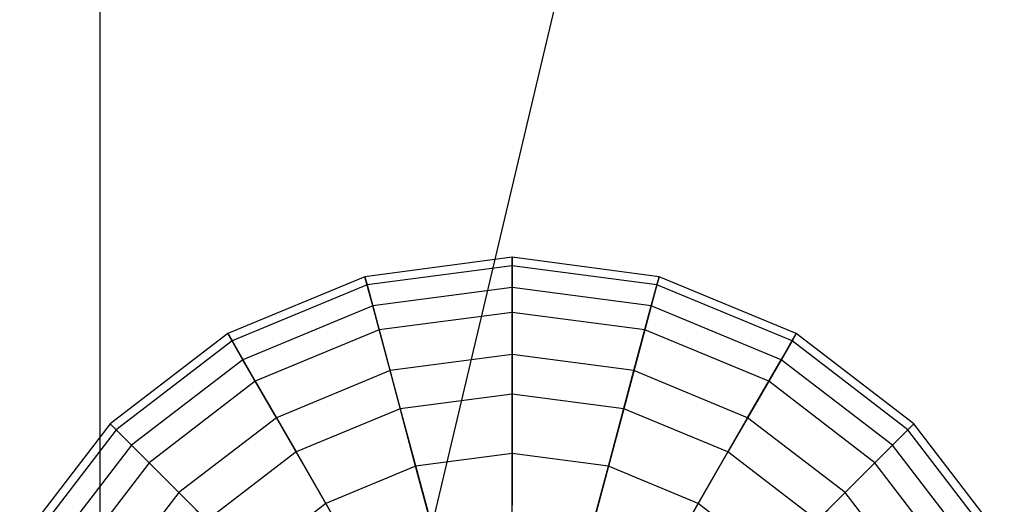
# Model space of a CAD drawing. Extents: x -29 to 29, y -26.9 to 31.
# Tile 24 of 43: x -0.6 to 6.2, y 11.8 to 15.1. Entities that reach past the tile are written whole.
import ezdxf

# ---------------------------------------------------------------- set-up
doc = ezdxf.new("R2010")
doc.units = 0
doc.header["$LTSCALE"] = 2.54
doc.layers.get('0').update_dxf_attribs({"color": 13, "linetype": 'CONTINUOUS'})

# ---------------------------------------------------------------- blocks, each defined once
blk = doc.blocks.new('GRUPUJ_2')
at = {"color": 0}
for p, q in [((28.9757, 28.9757, 15.88), (28.9757, 51.2503, 15.98)), ((28.9757, 28.9757, 15.88), (28.9757, 51.2503, 15.98)), ((28.9757, 28.9757, 15.88), (34.1126, 50.6499, 15.98)), ((28.9757, 28.9757, 15.88), (34.1126, 50.6499, 15.98)), ((31.7988, 40.4104, 12.266), (30.7906, 40.2776, 12.266)), ((31.7988, 40.4104, 12.266), (30.7906, 40.2776, 12.266)), ((31.7988, 40.3523, 11.248), (30.8056, 40.2215, 11.248)), ((31.7988, 40.3523, 11.248), (30.8056, 40.2215, 11.248)), ((31.7988, 40.4104, 12.266), (31.7988, 40.3523, 11.248)), ((31.7988, 40.203, 13.2643), (31.7988, 40.4104, 12.266)), ((31.7988, 40.203, 13.2643), (31.7988, 40.4104, 12.266)), ((32.807, 40.2776, 12.266), (31.7988, 40.4104, 12.266)), ((32.807, 40.2776, 12.266), (31.7988, 40.4104, 12.266)), ((31.7988, 40.4104, 12.266), (31.7988, 40.3523, 11.248)), ((32.7919, 40.2215, 11.248), (31.7988, 40.3523, 11.248)), ((31.7988, 40.3523, 11.248), (31.7988, 40.0327, 10.2797)), ((31.7988, 40.3523, 11.248), (31.7988, 40.0327, 10.2797)), ((32.7919, 40.2215, 11.248), (31.7988, 40.3523, 11.248)), ((30.7906, 40.2776, 12.266), (29.8511, 39.8885, 12.266)), ((30.7906, 40.2776, 12.266), (29.8511, 39.8885, 12.266)), ((30.8056, 40.2215, 11.248), (29.8801, 39.8382, 11.248)), ((30.8056, 40.2215, 11.248), (29.8801, 39.8382, 11.248)), ((30.7906, 40.2776, 12.266), (30.8056, 40.2215, 11.248)), ((30.8442, 40.0773, 13.2643), (30.7906, 40.2776, 12.266)), ((30.8442, 40.0773, 13.2643), (30.7906, 40.2776, 12.266)), ((30.7906, 40.2776, 12.266), (30.8056, 40.2215, 11.248)), ((30.8056, 40.2215, 11.248), (30.8883, 39.9128, 10.2797)), ((30.8056, 40.2215, 11.248), (30.8883, 39.9128, 10.2797)), ((32.7919, 40.2215, 11.248), (32.7092, 39.9128, 10.2797)), ((32.7919, 40.2215, 11.248), (32.7092, 39.9128, 10.2797)), ((32.7533, 40.0773, 13.2643), (32.807, 40.2776, 12.266)), ((32.7533, 40.0773, 13.2643), (32.807, 40.2776, 12.266)), ((32.807, 40.2776, 12.266), (32.7919, 40.2215, 11.248)), ((32.807, 40.2776, 12.266), (32.7919, 40.2215, 11.248)), ((33.7174, 39.8382, 11.248), (32.7919, 40.2215, 11.248)), ((33.7174, 39.8382, 11.248), (32.7919, 40.2215, 11.248)), ((33.7464, 39.8885, 12.266), (32.807, 40.2776, 12.266)), ((33.7464, 39.8885, 12.266), (32.807, 40.2776, 12.266)), ((31.7988, 40.203, 13.2643), (30.8442, 40.0773, 13.2643)), ((31.7988, 40.203, 13.2643), (30.8442, 40.0773, 13.2643)), ((31.7988, 39.7443, 14.175), (31.7988, 40.203, 13.2643)), ((31.7988, 39.7443, 14.175), (31.7988, 40.203, 13.2643)), ((32.7533, 40.0773, 13.2643), (31.7988, 40.203, 13.2643)), ((32.7533, 40.0773, 13.2643), (31.7988, 40.203, 13.2643)), ((30.8442, 40.0773, 13.2643), (29.9548, 39.7089, 13.2643)), ((30.8442, 40.0773, 13.2643), (29.9548, 39.7089, 13.2643)), ((30.963, 39.6343, 14.175), (30.8442, 40.0773, 13.2643)), ((30.963, 39.6343, 14.175), (30.8442, 40.0773, 13.2643)), ((32.6346, 39.6343, 14.175), (32.7533, 40.0773, 13.2643)), ((32.6346, 39.6343, 14.175), (32.7533, 40.0773, 13.2643)), ((33.6428, 39.7089, 13.2643), (32.7533, 40.0773, 13.2643)), ((33.6428, 39.7089, 13.2643), (32.7533, 40.0773, 13.2643)), ((31.7988, 40.0327, 10.2797), (30.8883, 39.9128, 10.2797)), ((31.7988, 40.0327, 10.2797), (30.8883, 39.9128, 10.2797)), ((32.7092, 39.9128, 10.2797), (31.7988, 40.0327, 10.2797)), ((32.7092, 39.9128, 10.2797), (31.7988, 40.0327, 10.2797)), ((31.7988, 40.0327, 10.2797), (31.7988, 39.4733, 9.4271)), ((31.7988, 40.0327, 10.2797), (31.7988, 39.4733, 9.4271)), ((29.8511, 39.8885, 12.266), (29.0443, 39.2694, 12.266)), ((29.8511, 39.8885, 12.266), (29.0443, 39.2694, 12.266)), ((29.9548, 39.7089, 13.2643), (29.8511, 39.8885, 12.266)), ((29.8511, 39.8885, 12.266), (29.8801, 39.8382, 11.248)), ((29.9548, 39.7089, 13.2643), (29.8511, 39.8885, 12.266)), ((29.8511, 39.8885, 12.266), (29.8801, 39.8382, 11.248)), ((30.8883, 39.9128, 10.2797), (30.0399, 39.5614, 10.2797)), ((30.8883, 39.9128, 10.2797), (30.0399, 39.5614, 10.2797)), ((30.8883, 39.9128, 10.2797), (31.0331, 39.3725, 9.4271)), ((30.8883, 39.9128, 10.2797), (31.0331, 39.3725, 9.4271)), ((32.7092, 39.9128, 10.2797), (32.5644, 39.3725, 9.4271)), ((32.7092, 39.9128, 10.2797), (32.5644, 39.3725, 9.4271)), ((33.5576, 39.5614, 10.2797), (32.7092, 39.9128, 10.2797)), ((33.5576, 39.5614, 10.2797), (32.7092, 39.9128, 10.2797)), ((33.6428, 39.7089, 13.2643), (33.7464, 39.8885, 12.266)), ((33.6428, 39.7089, 13.2643), (33.7464, 39.8885, 12.266)), ((33.7464, 39.8885, 12.266), (33.7174, 39.8382, 11.248)), ((33.7464, 39.8885, 12.266), (33.7174, 39.8382, 11.248)), ((34.5532, 39.2694, 12.266), (33.7464, 39.8885, 12.266)), ((34.5532, 39.2694, 12.266), (33.7464, 39.8885, 12.266)), ((29.8801, 39.8382, 11.248), (29.0854, 39.2284, 11.248)), ((29.8801, 39.8382, 11.248), (29.0854, 39.2284, 11.248)), ((29.8801, 39.8382, 11.248), (30.0399, 39.5614, 10.2797)), ((29.8801, 39.8382, 11.248), (30.0399, 39.5614, 10.2797)), ((33.7174, 39.8382, 11.248), (33.5576, 39.5614, 10.2797)), ((33.7174, 39.8382, 11.248), (33.5576, 39.5614, 10.2797)), ((34.5121, 39.2284, 11.248), (33.7174, 39.8382, 11.248)), ((34.5121, 39.2284, 11.248), (33.7174, 39.8382, 11.248)), ((31.7988, 39.7443, 14.175), (30.963, 39.6343, 14.175)), ((31.7988, 39.7443, 14.175), (30.963, 39.6343, 14.175)), ((31.7988, 39.0655, 14.9359), (31.7988, 39.7443, 14.175)), ((32.6346, 39.6343, 14.175), (31.7988, 39.7443, 14.175)), ((31.7988, 39.0655, 14.9359), (31.7988, 39.7443, 14.175)), ((32.6346, 39.6343, 14.175), (31.7988, 39.7443, 14.175)), ((29.9548, 39.7089, 13.2643), (29.191, 39.1228, 13.2643)), ((29.9548, 39.7089, 13.2643), (29.191, 39.1228, 13.2643)), ((30.1841, 39.3117, 14.175), (29.9548, 39.7089, 13.2643)), ((30.1841, 39.3117, 14.175), (29.9548, 39.7089, 13.2643)), ((33.4134, 39.3117, 14.175), (33.6428, 39.7089, 13.2643)), ((33.4134, 39.3117, 14.175), (33.6428, 39.7089, 13.2643)), ((34.4066, 39.1228, 13.2643), (33.6428, 39.7089, 13.2643)), ((34.4066, 39.1228, 13.2643), (33.6428, 39.7089, 13.2643)), ((30.963, 39.6343, 14.175), (30.1841, 39.3117, 14.175)), ((30.963, 39.6343, 14.175), (30.1841, 39.3117, 14.175)), ((31.1386, 38.9786, 14.9359), (30.963, 39.6343, 14.175)), ((31.1386, 38.9786, 14.9359), (30.963, 39.6343, 14.175)), ((32.4589, 38.9786, 14.9359), (32.6346, 39.6343, 14.175)), ((32.4589, 38.9786, 14.9359), (32.6346, 39.6343, 14.175)), ((33.4134, 39.3117, 14.175), (32.6346, 39.6343, 14.175)), ((33.4134, 39.3117, 14.175), (32.6346, 39.6343, 14.175)), ((30.0399, 39.5614, 10.2797), (29.3114, 39.0024, 10.2797)), ((30.0399, 39.5614, 10.2797), (29.3114, 39.0024, 10.2797)), ((30.0399, 39.5614, 10.2797), (30.3196, 39.077, 9.4271)), ((30.0399, 39.5614, 10.2797), (30.3196, 39.077, 9.4271)), ((33.5576, 39.5614, 10.2797), (33.2779, 39.077, 9.4271)), ((33.5576, 39.5614, 10.2797), (33.2779, 39.077, 9.4271)), ((34.2861, 39.0024, 10.2797), (33.5576, 39.5614, 10.2797)), ((34.2861, 39.0024, 10.2797), (33.5576, 39.5614, 10.2797)), ((31.7988, 39.4733, 9.4271), (31.0331, 39.3725, 9.4271)), ((31.7988, 39.4733, 9.4271), (31.0331, 39.3725, 9.4271)), ((32.5644, 39.3725, 9.4271), (31.7988, 39.4733, 9.4271)), ((32.5644, 39.3725, 9.4271), (31.7988, 39.4733, 9.4271)), ((31.7988, 39.4733, 9.4271), (31.7988, 38.7124, 8.7483)), ((31.7988, 39.4733, 9.4271), (31.7988, 38.7124, 8.7483)), ((31.0331, 39.3725, 9.4271), (30.3196, 39.077, 9.4271)), ((31.0331, 39.3725, 9.4271), (30.3196, 39.077, 9.4271)), ((31.0331, 39.3725, 9.4271), (31.23, 38.6375, 8.7483)), ((31.0331, 39.3725, 9.4271), (31.23, 38.6375, 8.7483)), ((32.5644, 39.3725, 9.4271), (32.3675, 38.6375, 8.7483)), ((32.5644, 39.3725, 9.4271), (32.3675, 38.6375, 8.7483)), ((33.2779, 39.077, 9.4271), (32.5644, 39.3725, 9.4271)), ((33.2779, 39.077, 9.4271), (32.5644, 39.3725, 9.4271)), ((29.0443, 39.2694, 12.266), (28.4253, 38.4627, 12.266)), ((29.0443, 39.2694, 12.266), (28.4253, 38.4627, 12.266)), ((29.191, 39.1228, 13.2643), (29.0443, 39.2694, 12.266)), ((29.0443, 39.2694, 12.266), (29.0854, 39.2284, 11.248)), ((29.191, 39.1228, 13.2643), (29.0443, 39.2694, 12.266)), ((29.0443, 39.2694, 12.266), (29.0854, 39.2284, 11.248)), ((30.1841, 39.3117, 14.175), (29.5153, 38.7985, 14.175)), ((30.1841, 39.3117, 14.175), (29.5153, 38.7985, 14.175)), ((30.5235, 38.7238, 14.9359), (30.1841, 39.3117, 14.175)), ((30.5235, 38.7238, 14.9359), (30.1841, 39.3117, 14.175)), ((33.074, 38.7238, 14.9359), (33.4134, 39.3117, 14.175)), ((33.074, 38.7238, 14.9359), (33.4134, 39.3117, 14.175)), ((34.0822, 38.7985, 14.175), (33.4134, 39.3117, 14.175)), ((34.0822, 38.7985, 14.175), (33.4134, 39.3117, 14.175)), ((34.4066, 39.1228, 13.2643), (34.5532, 39.2694, 12.266)), ((34.4066, 39.1228, 13.2643), (34.5532, 39.2694, 12.266)), ((34.5532, 39.2694, 12.266), (34.5121, 39.2284, 11.248)), ((34.5532, 39.2694, 12.266), (34.5121, 39.2284, 11.248)), ((35.1722, 38.4627, 12.266), (34.5532, 39.2694, 12.266)), ((35.1722, 38.4627, 12.266), (34.5532, 39.2694, 12.266)), ((29.0854, 39.2284, 11.248), (28.4756, 38.4336, 11.248)), ((29.0854, 39.2284, 11.248), (28.4756, 38.4336, 11.248)), ((29.0854, 39.2284, 11.248), (29.3114, 39.0024, 10.2797)), ((29.0854, 39.2284, 11.248), (29.3114, 39.0024, 10.2797)), ((34.5121, 39.2284, 11.248), (34.2861, 39.0024, 10.2797)), ((34.5121, 39.2284, 11.248), (34.2861, 39.0024, 10.2797)), ((35.1219, 38.4336, 11.248), (34.5121, 39.2284, 11.248)), ((35.1219, 38.4336, 11.248), (34.5121, 39.2284, 11.248)), ((29.191, 39.1228, 13.2643), (28.6049, 38.359, 13.2643)), ((29.191, 39.1228, 13.2643), (28.6049, 38.359, 13.2643)), ((29.5153, 38.7985, 14.175), (29.191, 39.1228, 13.2643)), ((29.5153, 38.7985, 14.175), (29.191, 39.1228, 13.2643)), ((30.3196, 39.077, 9.4271), (29.7069, 38.6069, 9.4271)), ((30.3196, 39.077, 9.4271), (29.7069, 38.6069, 9.4271)), ((30.3196, 39.077, 9.4271), (30.7001, 38.418, 8.7483)), ((30.3196, 39.077, 9.4271), (30.7001, 38.418, 8.7483)), ((31.7988, 39.0655, 14.9359), (31.1386, 38.9786, 14.9359)), ((31.7988, 39.0655, 14.9359), (31.1386, 38.9786, 14.9359)), ((31.7988, 38.213, 15.4953), (31.7988, 39.0655, 14.9359)), ((32.4589, 38.9786, 14.9359), (31.7988, 39.0655, 14.9359)), ((31.7988, 38.213, 15.4953), (31.7988, 39.0655, 14.9359)), ((32.4589, 38.9786, 14.9359), (31.7988, 39.0655, 14.9359)), ((33.2779, 39.077, 9.4271), (32.8975, 38.418, 8.7483)), ((33.2779, 39.077, 9.4271), (32.8975, 38.418, 8.7483)), ((33.8906, 38.6069, 9.4271), (33.2779, 39.077, 9.4271)), ((33.8906, 38.6069, 9.4271), (33.2779, 39.077, 9.4271)), ((34.0822, 38.7985, 14.175), (34.4066, 39.1228, 13.2643)), ((34.0822, 38.7985, 14.175), (34.4066, 39.1228, 13.2643)), ((34.9927, 38.359, 13.2643), (34.4066, 39.1228, 13.2643)), ((34.9927, 38.359, 13.2643), (34.4066, 39.1228, 13.2643)), ((29.3114, 39.0024, 10.2797), (28.7524, 38.2738, 10.2797)), ((29.3114, 39.0024, 10.2797), (28.7524, 38.2738, 10.2797)), ((29.3114, 39.0024, 10.2797), (29.7069, 38.6069, 9.4271)), ((29.3114, 39.0024, 10.2797), (29.7069, 38.6069, 9.4271)), ((34.2861, 39.0024, 10.2797), (33.8906, 38.6069, 9.4271)), ((34.2861, 39.0024, 10.2797), (33.8906, 38.6069, 9.4271)), ((34.8451, 38.2738, 10.2797), (34.2861, 39.0024, 10.2797)), ((34.8451, 38.2738, 10.2797), (34.2861, 39.0024, 10.2797)), ((31.1386, 38.9786, 14.9359), (30.5235, 38.7238, 14.9359)), ((31.1386, 38.9786, 14.9359), (30.5235, 38.7238, 14.9359)), ((31.3593, 38.1551, 15.4953), (31.1386, 38.9786, 14.9359)), ((31.3593, 38.1551, 15.4953), (31.1386, 38.9786, 14.9359)), ((32.2382, 38.1551, 15.4953), (32.4589, 38.9786, 14.9359)), ((32.2382, 38.1551, 15.4953), (32.4589, 38.9786, 14.9359)), ((33.074, 38.7238, 14.9359), (32.4589, 38.9786, 14.9359)), ((33.074, 38.7238, 14.9359), (32.4589, 38.9786, 14.9359)), ((29.5153, 38.7985, 14.175), (29.0021, 38.1297, 14.175)), ((29.5153, 38.7985, 14.175), (29.0021, 38.1297, 14.175)), ((29.9953, 38.3185, 14.9359), (29.5153, 38.7985, 14.175)), ((29.9953, 38.3185, 14.9359), (29.5153, 38.7985, 14.175)), ((33.6023, 38.3185, 14.9359), (34.0822, 38.7985, 14.175)), ((33.6023, 38.3185, 14.9359), (34.0822, 38.7985, 14.175)), ((34.5954, 38.1297, 14.175), (34.0822, 38.7985, 14.175)), ((34.5954, 38.1297, 14.175), (34.0822, 38.7985, 14.175)), ((30.5235, 38.7238, 14.9359), (29.9953, 38.3185, 14.9359)), ((30.5235, 38.7238, 14.9359), (29.9953, 38.3185, 14.9359)), ((30.9498, 37.9855, 15.4953), (30.5235, 38.7238, 14.9359)), ((30.9498, 37.9855, 15.4953), (30.5235, 38.7238, 14.9359)), ((32.6477, 37.9855, 15.4953), (33.074, 38.7238, 14.9359)), ((32.6477, 37.9855, 15.4953), (33.074, 38.7238, 14.9359)), ((33.6023, 38.3185, 14.9359), (33.074, 38.7238, 14.9359)), ((33.6023, 38.3185, 14.9359), (33.074, 38.7238, 14.9359))]:
    blk.add_line(p, q, dxfattribs=at)

msp = doc.modelspace()

# ---------------------------------------------------------------- block references
at = {"color": 0}
msp.add_blockref('GRUPUJ_2', (-28.9757, -26.9101, 0.1598), dxfattribs=at)

doc.saveas('drawing.dxf')
